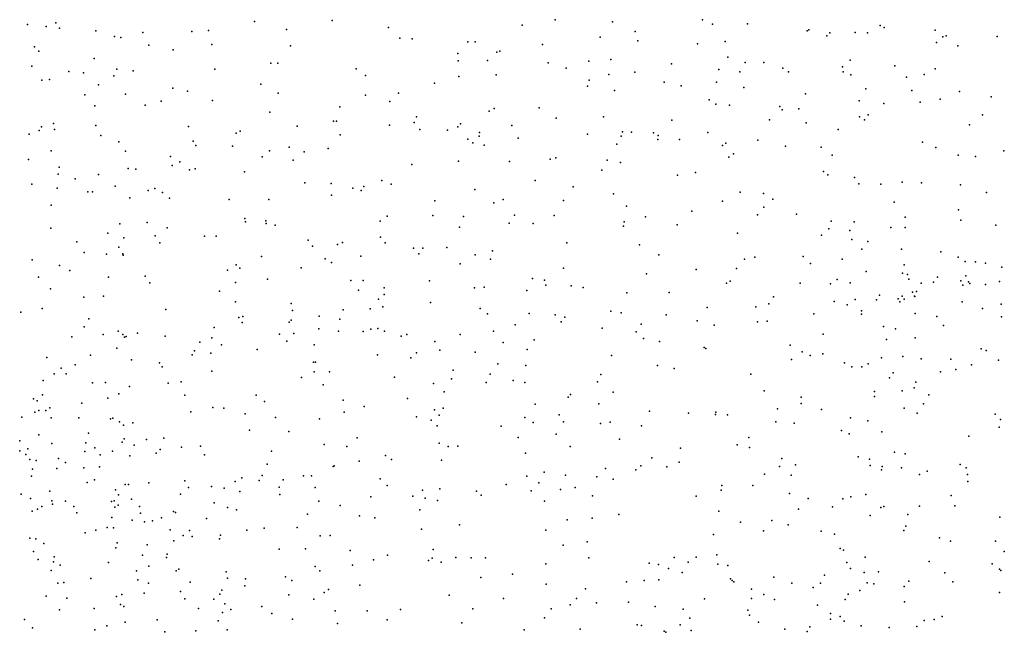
# Model space of a CAD drawing. Header units: metres. Extents: x -25 to 25, y -27.7 to 27.8.
# Tile 204 of 209: x 13.6 to 16.4, y -1.7 to 0. Entities that reach past the tile are written whole.
import ezdxf

# ---------------------------------------------------------------- set-up
doc = ezdxf.new("R2010")
doc.units = ezdxf.units.M

msp = doc.modelspace()

# ---------------------------------------------------------------- linework, layer by layer
for p in [(14.5263, 0.0019, 14.7801), (15.155, 0.0042, 1.4588), (15.5709, 0.0045, 1.4206), (13.6656, -0.0093, -3.2028), (13.7189, -0.015, 13.8403), (13.7457, -0.0046, 19.5099), (13.7567, -0.0196, 14.4101), (13.8591, -0.0267, 4.1123), (14.1773, -0.0259, 13.9469), (14.3071, -0.0009, 14.6344), (14.3974, -0.0232, 1.1874), (14.6847, -0.0179, 7.7715), (15.0624, -0.0112, 8.6745), (15.3171, -0.0018, 18.3364), (15.5991, -0.0083, 17.6843), (15.6984, -0.0068, 5.7912), (15.8661, -0.0266, 17.5962), (15.871, -0.0238, 9.7033), (16.0729, -0.0116, 17.4703), (16.0835, -0.0172, -7.6705), (16.2272, -0.0247, 5.0906), (13.9113, -0.043, -17.0554), (13.9295, -0.046, 19.5341), (13.992, -0.0316, 1.2051), (14.1294, -0.0286, -0.7962), (14.7166, -0.0478, 13.8815), (14.7518, -0.0496, 8.1239), (15.2818, -0.045, 18.6559), (15.3806, -0.0284, 6.8852), (15.3882, -0.0551, 9.0285), (15.9222, -0.0409, 5.4179), (15.9303, -0.0324, 1.1167), (16.0016, -0.0316, -0.992), (16.0365, -0.0325, 9.806), (16.2489, -0.0442, 17.4332), (16.2586, -0.0413, 0.9285), (16.4031, -0.0427, 17.3297), (13.686, -0.0726, -3.7897), (14.0085, -0.0671, 3.8976), (14.0771, -0.0807, 3.5362), (14.1866, -0.0652, 14.5089), (14.4085, -0.0691, -17.3605), (14.909, -0.0576, 8.3544), (14.929, -0.0577, 19.3843), (15.1196, -0.0659, 19.2016), (15.5571, -0.064, 6.5023), (15.6346, -0.0567, 6.2292), (16.2317, -0.0596, -9.3949), (16.2913, -0.0697, 9.9535), (13.6978, -0.084, 19.8169), (13.8546, -0.1048, 3.3592), (14.8806, -0.0907, 14.6824), (14.9645, -0.1109, 1.411), (14.9907, -0.0876, -18.246), (14.9989, -0.0848, 14.3531), (15.3126, -0.1083, 18.4627), (15.6426, -0.1012, -9.8305), (15.988, -0.1101, 5.2003), (13.6783, -0.1269, -2.985), (13.9183, -0.1357, 13.9443), (14.1947, -0.135, 1.2196), (14.3526, -0.118, 19.5483), (14.3721, -0.1186, -0.8605), (14.5933, -0.1345, 19.5342), (14.8819, -0.112, 13.944), (15.1357, -0.1173, -0.9427), (15.1864, -0.1324, 8.6694), (15.2499, -0.1124, 19.0062), (15.4838, -0.1201, 6.7209), (15.6173, -0.1363, 17.8038), (15.691, -0.1167, 1.403), (15.7442, -0.1165, 9.2937), (15.798, -0.1323, 5.5865), (15.9664, -0.1284, -9.9401), (16.1135, -0.1259, -9.7202), (16.2277, -0.1346, -1.2042), (13.7065, -0.1664, 19.9716), (13.7282, -0.1641, -1.0721), (13.7829, -0.1415, -16.9085), (13.8237, -0.1459, 1.3155), (13.9099, -0.1536, -3.8105), (13.9638, -0.1402, 19.6869), (14.6204, -0.1534, 14.7982), (14.8836, -0.156, -0.9936), (14.9891, -0.1517, 7.4859), (15.2515, -0.1666, -18.2899), (15.3068, -0.15, 18.8187), (15.38, -0.144, 8.9026), (15.6764, -0.1431, -10.169), (15.8141, -0.1426, 1.295), (15.9678, -0.143, 9.6276), (15.9901, -0.151, 17.6789), (16.1464, -0.1574, -7.2926), (16.1966, -0.1501, 1.0397), (13.866, -0.1791, 19.8471), (14.076, -0.1886, -0.9887), (14.3246, -0.1775, 14.5564), (14.8151, -0.1744, 19.4856), (15.2467, -0.1835, 7.1581), (15.4632, -0.1719, 17.9857), (15.5104, -0.1824, 1.6091), (15.6101, -0.1721, 6.3463), (15.6881, -0.1873, 6.0897), (16.0318, -0.1905, 5.0658), (13.8281, -0.2076, -3.1108), (13.9427, -0.2057, 14.3247), (14.1177, -0.197, 14.4052), (14.3732, -0.2034, 1.2611), (14.6199, -0.2085, 1.3175), (14.7134, -0.2028, 7.7937), (15.3226, -0.1952, 18.6508), (15.5897, -0.222, 9.0074), (15.8613, -0.2046, 9.3446), (16.162, -0.1952, 9.9049), (16.2422, -0.2198, -18.2076), (16.2964, -0.1985, 4.847), (16.3861, -0.2134, 10.0195), (13.856, -0.2392, 4.1098), (13.9985, -0.2368, -3.3729), (14.0429, -0.2254, 13.9596), (14.1885, -0.2238, -3.8442), (14.5476, -0.2418, -17.515), (14.6885, -0.2265, 13.9327), (14.9832, -0.2466, 8.2888), (15.11, -0.2444, 19.2929), (15.6091, -0.2341, -0.9829), (15.6468, -0.2369, -18.2947), (15.7889, -0.2404, 5.7327), (15.7958, -0.2496, -9.9637), (15.8427, -0.2476, 17.8145), (16.0131, -0.2243, -18.2751), (16.0826, -0.2321, 9.7286), (16.1854, -0.2282, 17.668), (14.3497, -0.2563, 13.9605), (14.7636, -0.2702, 7.9943), (14.9685, -0.2536, 14.3205), (15.1585, -0.274, -1.0896), (15.2915, -0.27, 1.6772), (16.0143, -0.2701, 1.2039), (16.0389, -0.2641, -1.2759), (16.3616, -0.2645, -7.4693), (13.7051, -0.2976, 14.2878), (13.7391, -0.2884, -2.8153), (13.8587, -0.2945, 3.4634), (14.1204, -0.2971, 19.7518), (14.4271, -0.2961, -5.2535), (14.5294, -0.2818, -1.0543), (14.5378, -0.2817, 14.7246), (14.6875, -0.2936, 19.5365), (14.7573, -0.286, 14.8357), (14.7734, -0.3053, 7.6756), (14.8806, -0.2984, 14.0967), (14.8879, -0.2894, 8.1518), (15.0334, -0.2939, 1.5429), (15.4847, -0.2792, 8.8555), (15.7597, -0.2781, 5.8796), (15.8633, -0.287, 1.3419), (16.0283, -0.2783, 17.7615), (16.3241, -0.2925, 4.7236), (13.6703, -0.3184, 4.3441), (13.6993, -0.3085, 20.1488), (13.7419, -0.3058, -16.7739), (13.8727, -0.3221, 20.0735), (14.2551, -0.3158, 14.4235), (14.2663, -0.3104, -1.0825), (14.5489, -0.3208, 13.9542), (14.8515, -0.3072, 1.4482), (14.9091, -0.3333, 14.7156), (14.9405, -0.3248, 19.455), (14.9415, -0.3138, -1.1681), (15.0505, -0.3304, -18.1128), (15.2463, -0.3185, 19.1346), (15.3416, -0.324, 18.4537), (15.3455, -0.3119, 6.9346), (15.3704, -0.3129, 18.248), (15.433, -0.315, 6.784), (15.4459, -0.3222, -18.2326), (15.5864, -0.3143, 1.7344), (15.9543, -0.3059, 5.2431), (13.9234, -0.3401, 14.2516), (14.1332, -0.3382, 14.3239), (14.1408, -0.3512, -5.3995), (14.2445, -0.3522, -4.9917), (14.4043, -0.3554, 14.542), (14.515, -0.3589, 1.3374), (14.9228, -0.343, 7.5121), (14.9545, -0.3503, 14.5617), (15.3288, -0.3473, 18.8203), (15.4446, -0.3336, 1.806), (15.5059, -0.3337, 18.0725), (15.6271, -0.3506, 8.9213), (15.6365, -0.3443, 17.9838), (15.7275, -0.3356, 6.0667), (15.8057, -0.3526, 9.0983), (15.9059, -0.3557, 5.585), (16.1921, -0.3413, 9.8609), (16.2291, -0.3561, -1.444), (13.7331, -0.3656, 13.9), (13.9424, -0.3672, -2.9994), (14.0695, -0.3821, -1.2033), (14.328, -0.3824, -17.0676), (14.3494, -0.3661, -4.0833), (14.4465, -0.3687, 19.6097), (15.1572, -0.3856, 7.2208), (15.6455, -0.3833, -1.2239), (15.6588, -0.374, 6.2663), (15.9372, -0.3781, -1.4327), (16.2929, -0.3783, 4.5691), (16.3416, -0.3819, 10.1116), (16.4211, -0.3659, 17.6844), (13.6685, -0.3907, -1.3432), (13.7558, -0.4118, -4.1618), (13.9506, -0.4161, 3.8773), (14.0745, -0.4074, 19.9419), (14.0961, -0.3967, -3.2375), (14.4162, -0.3924, -5.4865), (14.7511, -0.4045, 7.915), (14.8823, -0.3951, -17.9055), (15.0264, -0.3963, 7.3763), (15.1412, -0.3898, 1.6558), (15.3021, -0.3918, 1.794), (15.3392, -0.3989, 18.6019), (13.7525, -0.4321, 3.4427), (13.8665, -0.4322, 3.5694), (13.9721, -0.4175, -4.2262), (14.1228, -0.4192, 1.3641), (14.1394, -0.417, -16.8941), (14.2785, -0.425, -4.7819), (15.2871, -0.4204, 19.008), (15.5008, -0.4344, 1.9239), (15.5516, -0.4268, 6.5078), (15.9122, -0.4238, 1.4142), (15.9243, -0.4337, 17.924), (16, -0.4411, 4.9975), (13.6787, -0.4603, -2.1832), (13.7495, -0.4713, -5.5413), (13.8009, -0.4448, -5.3284), (13.9137, -0.4658, 3.7124), (14.0255, -0.4718, -5.6962), (14.4486, -0.4558, 14.0269), (14.5232, -0.4583, -3.8488), (14.5846, -0.4709, -4.5004), (14.6157, -0.4665, -4.9193), (14.666, -0.45, -17.5045), (14.6922, -0.46, 1.4382), (15.0989, -0.4497, 8.2869), (15.2056, -0.4673, 7.0881), (16.0125, -0.4592, 9.3203), (16.0745, -0.4596, 1.3222), (16.1341, -0.4547, 9.5339), (16.1894, -0.4565, 9.6993), (16.2994, -0.4618, 4.4242), (13.836, -0.482, -1.461), (13.8493, -0.4815, -4.4165), (13.9551, -0.499, -5.1943), (14.0069, -0.4783, 14.2344), (14.047, -0.4836, -4.9125), (14.0665, -0.4991, -4.5734), (14.5239, -0.4911, -17.2089), (14.6076, -0.4783, 14.0707), (14.9285, -0.4751, -1.3205), (15.3203, -0.4877, 8.5122), (15.6772, -0.4828, -1.5228), (15.743, -0.4861, 1.7587), (16.373, -0.4835, 17.7978), (13.7326, -0.5195, -1.7393), (14.2353, -0.5037, -5.786), (14.3467, -0.503, -3.4854), (14.8152, -0.5068, 8.0118), (14.9818, -0.5123, 8.1533), (15.0082, -0.5032, 1.6131), (15.1784, -0.506, 1.7568), (15.357, -0.5218, 1.9623), (15.6273, -0.5081, 18.1325), (15.7438, -0.5246, -18.0808), (15.7691, -0.5026, 8.9666), (16.112, -0.5107, 4.6781), (14.6813, -0.5501, 7.7898), (14.8104, -0.5486, 1.5383), (14.8962, -0.551, -17.7173), (15.0401, -0.5479, 19.3391), (15.152, -0.5486, -17.946), (15.4105, -0.552, 6.726), (15.5412, -0.5359, 8.7229), (15.7264, -0.5469, 6.1588), (15.8363, -0.5443, 5.9257), (16.1433, -0.5536, -17.996), (16.2939, -0.5329, 4.2488), (13.9264, -0.5721, 3.9188), (14.0042, -0.5679, 20.1524), (14.0602, -0.5833, -5.4427), (14.2793, -0.5571, 1.4187), (14.2816, -0.5666, -3.1679), (14.3389, -0.5632, -16.9429), (14.34, -0.571, 14.0553), (14.365, -0.5757, -5.0545), (14.6609, -0.5645, 19.5282), (14.8854, -0.5818, 14.347), (15.0252, -0.5697, 7.246), (15.0936, -0.5709, -1.5105), (15.348, -0.5786, -1.6157), (15.3498, -0.5664, 18.5998), (15.4995, -0.575, -17.9919), (15.9345, -0.5645, 5.7446), (15.9992, -0.5659, 5.1697), (16.1022, -0.5826, 17.9669), (16.1429, -0.5821, 4.5278), (16.2999, -0.5614, 1.3543), (16.3991, -0.5756, 10.2394), (13.7319, -0.5846, 4.4212), (13.8932, -0.598, 1.5541), (14.0268, -0.6058, -2.6497), (14.1655, -0.6072, -16.7735), (14.1984, -0.6067, -1.4032), (14.6624, -0.6099, 14.191), (15.6697, -0.5982, 8.8185), (15.9073, -0.6044, 1.7364), (15.9278, -0.586, 18.0162), (15.9872, -0.5908, 5.5181), (13.8057, -0.6232, 14.2263), (13.9238, -0.6376, 4.1072), (13.9381, -0.6114, -2.4395), (14.0393, -0.6257, -5.8705), (14.4581, -0.6182, 19.6162), (14.4706, -0.6347, 14.1465), (14.5411, -0.6302, 14.6604), (14.5552, -0.6249, -4.7657), (14.6755, -0.6258, 14.8269), (14.8493, -0.6384, 19.4296), (15.1885, -0.6257, 19.1075), (15.3929, -0.6309, 2.0844), (15.9921, -0.6164, 1.6055), (16.0374, -0.622, 9.2556), (13.8259, -0.6526, -16.604), (13.889, -0.6575, -4.6462), (13.935, -0.657, -1.8315), (13.9361, -0.6609, -2.1233), (14.3266, -0.6645, 14.3853), (14.6068, -0.663, -5.6426), (14.7552, -0.6407, -4.0005), (14.7703, -0.6566, -3.7659), (14.7822, -0.6409, 7.3955), (14.9299, -0.6594, 1.6578), (14.9784, -0.6483, 14.6699), (15.4482, -0.6596, 8.5676), (15.7183, -0.6657, 18.1915), (15.8551, -0.6639, 2.2695), (16.021, -0.6435, 4.966), (16.1327, -0.6434, 1.5283), (16.2438, -0.6514, -1.6722), (16.2925, -0.6659, 3.8213), (13.6791, -0.6735, 3.438), (13.7565, -0.6896, -5.8734), (14.2553, -0.6877, 19.8584), (14.5059, -0.6712, -3.2792), (14.524, -0.6814, 1.5273), (14.8869, -0.6853, -17.4445), (14.9723, -0.6721, 14.4904), (15.6892, -0.6716, 6.2504), (15.876, -0.6841, 9.0034), (15.9651, -0.672, 2.0544), (16.1402, -0.6881, -17.7622), (16.3124, -0.6787, -17.627), (16.3411, -0.6788, 1.5281), (16.3701, -0.6826, 3.6353), (16.4159, -0.6941, 11.7855), (13.6971, -0.7223, 4.5852), (13.7859, -0.7034, 1.6784), (13.8942, -0.7222, 3.9047), (13.9977, -0.7202, 20.2016), (14.2306, -0.7025, -5.4816), (14.2652, -0.6976, -2.666), (14.4386, -0.6959, -2.9011), (15.179, -0.6975, 1.9066), (15.4128, -0.7129, 18.5241), (15.5532, -0.7009, 18.3673), (15.6666, -0.6977, -17.8242), (16.0325, -0.7063, 5.2656), (16.1357, -0.711, 1.7904), (16.1499, -0.7148, 2.2023), (16.3143, -0.7187, 2.6645), (14.0109, -0.7388, 14.2416), (14.2532, -0.738, 1.5537), (14.3438, -0.7278, -6.0147), (14.5781, -0.7321, -1.4542), (14.6129, -0.7316, 7.6595), (14.8002, -0.7328, 14.8811), (15.0915, -0.7265, 6.9921), (15.1255, -0.7312, -1.8103), (15.1291, -0.7449, -17.5979), (15.2004, -0.7467, 18.9264), (15.6384, -0.7394, 2.3269), (15.6487, -0.7339, -1.84), (15.8471, -0.7396, 6.0014), (15.9325, -0.7416, 2.4932), (15.9512, -0.7296, 18.077), (15.9878, -0.7387, 9.1443), (16.1537, -0.7285, 2.5317), (16.1881, -0.7393, 9.4782), (16.223, -0.7363, 3.4972), (16.2342, -0.7228, 2.3823), (16.3002, -0.7327, 2.1314), (16.3055, -0.745, 3.1512), (16.3217, -0.7354, 2.9639), (16.3255, -0.7408, 1.9681), (16.3694, -0.7428, 9.95), (16.4092, -0.7352, 1.7558), (13.7311, -0.7559, 20.3524), (13.8805, -0.7765, 20.3031), (14.2083, -0.7624, -2.3997), (14.6005, -0.7589, -3.0465), (14.6726, -0.7529, 7.3624), (14.6728, -0.7716, 7.8424), (14.9271, -0.7529, 7.1318), (14.9549, -0.7506, 19.282), (15.0755, -0.7606, 8.1778), (15.2343, -0.7519, 8.3107), (15.3577, -0.7664, -17.6878), (15.4766, -0.7663, 2.265), (15.7713, -0.7778, 8.8628), (16.0707, -0.7738, 2.7654), (16.1348, -0.7759, 4.5119), (16.1637, -0.7646, 2.9019), (16.1695, -0.776, -17.393), (16.1699, -0.7772, 3.3234), (16.1751, -0.763, 3.8884), (13.825, -0.7795, 13.7545), (14.2527, -0.792, 14.1034), (14.41, -0.7966, -5.6124), (14.6564, -0.7851, 1.6268), (14.8036, -0.794, 19.3649), (15.7585, -0.7976, -17.618), (15.9426, -0.7914, 2.6683), (15.9797, -0.8011, 5.732), (16.0022, -0.7852, -17.5905), (16.0621, -0.7862, 5.1315), (16.1229, -0.784, 18.0449), (16.128, -0.7926, 9.3452), (16.1399, -0.7843, 3.1234), (16.3042, -0.7923, 11.8723), (16.4137, -0.7989, 11.5609), (13.6471, -0.8217, 3.3886), (13.7073, -0.8109, 3.5382), (14.0563, -0.8139, 1.6329), (14.4135, -0.8167, -4.5404), (14.4889, -0.833, 7.3547), (14.5566, -0.8144, -16.9022), (14.633, -0.8118, -2.829), (14.6688, -0.8062, 14.8346), (14.9436, -0.8106, 8.0686), (14.9638, -0.8257, 1.8222), (15.0816, -0.8248, 19.0528), (15.1556, -0.8291, 1.9937), (15.3123, -0.8182, -1.8948), (15.3414, -0.8236, 18.6344), (15.4682, -0.8291, 6.5351), (15.5844, -0.8084, 6.393), (15.7211, -0.8059, 18.2923), (15.8851, -0.8265, -3.4156), (16.0197, -0.8179, -1.9068), (16.0197, -0.827, 2.9107), (16.171, -0.825, 4.2182), (16.3617, -0.8107, 12.1018), (13.8389, -0.8404, 3.82), (14.2628, -0.8369, -1.7847), (14.2716, -0.8505, -2.0025), (14.2735, -0.8337, -16.6218), (14.4043, -0.8493, 1.641), (14.4106, -0.8441, 14.5209), (14.5477, -0.8414, 14.6836), (15.0423, -0.8575, -17.2077), (15.1722, -0.8488, 6.8299), (15.1823, -0.8356, -3.4974), (15.3975, -0.8555, -3.4906), (15.5556, -0.8455, -17.4785), (15.6039, -0.8584, 8.68), (15.7263, -0.849, -17.2719), (15.7531, -0.8464, 6.1612), (16.2328, -0.8339, -16.9243), (16.251, -0.8591, 9.5849), (16.4147, -0.8345, 10.1222), (13.8258, -0.8624, 7.1271), (13.8799, -0.8844, -16.4209), (13.9215, -0.8755, 4.3772), (13.9352, -0.884, 6.9508), (13.9769, -0.8805, 13.8387), (14.1924, -0.8646, -4.4927), (14.3774, -0.8834, 19.677), (14.4178, -0.8816, 7.5074), (14.4887, -0.868, -1.6825), (14.5442, -0.8748, 7.6992), (14.613, -0.8756, -2.3004), (14.6352, -0.8692, 19.4475), (14.6545, -0.8679, 7.176), (14.6739, -0.8752, 14.3412), (14.7366, -0.8845, -2.5312), (14.8873, -0.884, 19.2123), (14.9816, -0.8748, 6.9473), (15.2883, -0.8667, 6.7081), (15.384, -0.8767, -17.3291), (15.9117, -0.8831, 2.8075), (16.082, -0.862, 4.8809), (16.1156, -0.8682, -3.4478), (13.7912, -0.8908, 6.8915), (13.9397, -0.8917, 4.1293), (13.9446, -0.8902, 14.3028), (14.0542, -0.8893, 7.0711), (14.1528, -0.9059, 14.3463), (14.1858, -0.8934, 7.2103), (14.214, -0.9139, 1.6967), (14.3982, -0.9029, 7.1632), (14.4755, -0.9134, -5.9494), (14.7203, -0.8896, -4.4155), (14.816, -0.9042, -2.78), (15.0082, -0.907, -3.9093), (15.0964, -0.8995, -1.9767), (15.4045, -0.8953, 8.4576), (15.4499, -0.9041, -17.0891), (15.8186, -0.9146, -16.8706), (16.0903, -0.8984, 3.5958), (16.1715, -0.8935, 4.0696), (13.8437, -0.9432, 1.7798), (13.9182, -0.9235, -5.8422), (14.1309, -0.9421, 6.9366), (14.1378, -0.931, -6.0966), (14.1832, -0.9369, -16.4306), (14.3143, -0.9268, 14.1842), (14.6537, -0.9416, 1.7733), (14.764, -0.9358, 7.0246), (14.83, -0.9287, 1.84), (14.9297, -0.9345, 14.3967), (15.0758, -0.9268, 14.7006), (15.3139, -0.9434, 2.2435), (15.5755, -0.9209, 2.4759), (15.5807, -0.9242, -3.1984), (15.8524, -0.9334, -3.1651), (15.8747, -0.9433, -3.5928), (15.9109, -0.9387, 9.0194), (16.3573, -0.9248, 9.7963), (16.3716, -0.9294, 11.7162), (13.7205, -0.9497, 14.3445), (13.8002, -0.9703, 20.3133), (13.9599, -0.956, 6.7633), (14.0386, -0.9649, 20.1562), (14.473, -0.9628, 7.0312), (14.4789, -0.9625, 1.7519), (14.7476, -0.9499, 19.2734), (14.9936, -0.9671, 14.8493), (15.0724, -0.9717, -17.0071), (15.4441, -0.9716, 18.5584), (15.8226, -0.9553, 18.2833), (15.9715, -0.9641, 3.2902), (16.039, -0.9675, 5.5158), (16.0758, -0.9505, 5.3298), (16.1365, -0.9469, 3.8725), (16.1878, -0.9536, 12.111), (16.2715, -0.9539, 12.2636), (16.3302, -0.9698, 18.0864), (16.4067, -0.9566, 9.9523), (13.7411, -0.9951, 6.698), (13.761, -0.9799, 3.7482), (13.7748, -0.9952, -4.4861), (14.0465, -0.9762, 7.292), (14.1865, -0.9881, 7.3675), (14.4747, -0.9903, 14.317), (14.5185, -0.9898, 19.474), (14.8677, -0.9856, -16.9259), (14.9716, -0.9965, -3.0515), (15.2839, -0.9975, -1.7531), (15.4906, -0.9808, 6.4949), (15.7075, -0.9964, 6.2386), (15.9929, -0.9754, 18.1982), (16.0204, -0.9756, 9.1873), (16.1092, -0.9931, 9.3183), (16.2424, -0.9902, -3.6403), (16.2861, -0.9835, 11.8983), (13.7105, -1.014, 4.9179), (13.8497, -1.0209, 3.916), (13.8863, -1.0198, 7.2568), (14.0633, -1.0221, 1.7918), (14.0997, -1.0179, 13.9327), (14.4397, -1.0063, -16.5639), (14.5003, -1.0265, 14.6585), (14.7016, -1.0051, -1.4385), (14.8114, -1.0225, 8.0113), (14.8626, -1.0093, 19.1004), (14.9602, -1.0203, 8.0901), (15.0368, -1.0139, 14.5056), (15.0695, -1.02, 2.0947), (15.275, -1.0185, 18.6507), (16.0991, -1.0067, 5.034), (16.1727, -1.0195, 4.4732), (13.7083, -1.0552, 9.7032), (13.9235, -1.0521, 6.5074), (13.9535, -1.0316, 4.3362), (14.1097, -1.0558, 20.0415), (14.8422, -1.0466, 14.8743), (15.1981, -1.0535, 8.248), (15.3185, -1.0469, -16.9505), (15.7447, -1.0434, 8.8263), (16.056, -1.0451, -16.7163), (16.1349, -1.0431, 4.6966), (16.1686, -1.0351, -1.9318), (16.2098, -1.0547, 9.5001), (13.6831, -1.0659, 13.629), (13.6937, -1.0714, 3.5914), (13.819, -1.0786, 1.8867), (13.8927, -1.0642, 4.6698), (14.3114, -1.0561, 19.7183), (14.3349, -1.0736, 7.5405), (14.5567, -1.07, 1.8775), (14.7383, -1.0654, 6.8765), (15.0987, -1.081, -1.3346), (15.192, -1.0611, 2.2254), (15.2782, -1.0803, -1.5363), (15.8492, -1.0614, -1.8188), (15.8498, -1.079, 3.1062), (16.0564, -1.0592, 3.7189), (16.1947, -1.0806, 18.2027), (13.6866, -1.1039, 9.9524), (13.6978, -1.0992, 9.5333), (13.7176, -1.0991, 6.5386), (13.7291, -1.0912, 5.0845), (14.1269, -1.1028, 14.4328), (14.1895, -1.0902, 19.8842), (14.2198, -1.0929, -16.1487), (14.2806, -1.1087, 6.7116), (14.5595, -1.1037, 6.8411), (14.6165, -1.0881, 7.8857), (14.8149, -1.0967, 14.3808), (14.8388, -1.0924, -4.1836), (15.1666, -1.1114, 6.7354), (15.4219, -1.1009, -3.0387), (15.5313, -1.1063, -3.6595), (15.6078, -1.1106, 2.6726), (15.6088, -1.1037, -1.7091), (15.6414, -1.1109, -16.8019), (15.783, -1.0941, 2.9619), (15.9065, -1.0966, 3.3784), (16.1398, -1.0922, -3.1995), (16.1764, -1.1066, 4.0788), (16.3969, -1.1097, -16.5381), (13.6502, -1.1181, -16.0631), (13.7332, -1.1202, 14.4206), (13.8112, -1.1198, 6.3921), (13.9001, -1.1224, 4.963), (13.9068, -1.1206, 13.7341), (13.9259, -1.1311, 4.4525), (13.9632, -1.1341, 6.3658), (14.366, -1.1191, 14.2289), (14.49, -1.1222, -1.3069), (14.7641, -1.1174, -1.1164), (14.8055, -1.1266, 19.0007), (14.8281, -1.1124, -2.5097), (15.0698, -1.1192, 18.6944), (15.0936, -1.1333, 14.8462), (15.1788, -1.1315, -3.0602), (15.2836, -1.1357, 2.363), (15.3109, -1.1318, 6.6342), (15.7784, -1.1315, 6.0798), (15.8301, -1.1351, 18.3616), (15.9889, -1.1193, 18.2691), (16.0381, -1.1281, 5.4531), (16.4122, -1.1243, 9.9009), (13.8379, -1.1634, 9.757), (13.9372, -1.1402, 4.2148), (14.2923, -1.1547, 14.4783), (14.4033, -1.1584, 7.674), (14.8219, -1.1428, -2.9241), (15.0026, -1.1436, 6.792), (15.1584, -1.166, -1.1056), (15.3991, -1.1423, 18.5928), (15.9631, -1.1553, 9.166), (15.985, -1.1645, 3.6105), (16.0774, -1.1597, -3.766), (16.408, -1.146, -3.7328), (13.644, -1.1845, 2.0905), (13.6984, -1.1674, 9.3764), (13.7347, -1.1924, 5.4202), (13.8311, -1.1904, 9.5557), (13.9331, -1.1883, 20.119), (13.9391, -1.1789, 4.8089), (14.0017, -1.1811, -0.7521), (14.0504, -1.1776, 13.87), (14.5037, -1.1946, -16.3228), (14.5962, -1.1765, 19.2338), (14.8281, -1.1912, -0.899), (15.0511, -1.1756, 14.4704), (15.3365, -1.1804, -3.7588), (15.702, -1.1753, 6.2117), (16.323, -1.1713, 18.2558), (13.6447, -1.2125, 10.1183), (13.6671, -1.207, 3.0307), (13.8274, -1.215, -1.1073), (13.8563, -1.2046, -0.2912), (13.9055, -1.2138, 4.0697), (13.9671, -1.1966, -16.0376), (14.0292, -1.2197, 5.171), (14.0408, -1.2091, -4.3571), (14.101, -1.203, 19.9474), (14.1547, -1.1998, 6.4749), (14.3548, -1.2137, -1.9082), (14.5671, -1.2011, -0.8765), (14.8528, -1.2007, 18.8289), (14.881, -1.1996, -3.2165), (15.0715, -1.2197, 8.1817), (15.1971, -1.2007, 14.7537), (15.5087, -1.2053, -1.4377), (15.6685, -1.1961, 2.8457), (15.7036, -1.2036, 8.8001), (16.1127, -1.2168, 4.8582), (16.1434, -1.2215, 3.9738), (13.6613, -1.2232, 5.7599), (13.6724, -1.237, 6.1695), (13.6908, -1.2403, -4.443), (13.7535, -1.2345, 6.031), (13.7735, -1.2461, 3.821), (13.8715, -1.2239, 5.5942), (13.955, -1.2269, 5.3822), (14.166, -1.2242, 1.9993), (14.6022, -1.2424, 2.0795), (14.6761, -1.2263, 14.3657), (14.6931, -1.2375, 19.0011), (14.8343, -1.2392, 14.8324), (15.4285, -1.2323, 6.5213), (15.5048, -1.2454, 18.5388), (15.7946, -1.2342, -3.6794), (16.0102, -1.2302, -3.3468), (16.042, -1.2368, -1.737), (13.6803, -1.265, 2.8249), (13.7484, -1.2626, -2.8835), (13.8246, -1.2611, 7.3624), (13.869, -1.2581, 10.0014), (14.3426, -1.2509, -0.6843), (14.5291, -1.2568, -2.9052), (14.5317, -1.2554, 7.8923), (15.1241, -1.2729, -3.3308), (15.2972, -1.2632, 8.3358), (15.3833, -1.2662, 2.5502), (15.3969, -1.255, -3.185), (15.4701, -1.2584, 8.5089), (15.7885, -1.2573, -1.5939), (15.8339, -1.2526, 5.9374), (16.044, -1.2542, 5.2937), (16.0761, -1.2666, -16.5124), (16.0784, -1.2573, 5.0264), (16.1326, -1.2612, 12.0852), (16.205, -1.27, 12.4949), (16.2985, -1.2517, -3.8788), (16.3151, -1.2611, -16.3915), (13.677, -1.2844, 20.205), (13.8342, -1.3023, 14.4562), (13.8548, -1.2945, 9.4287), (14.0082, -1.3036, 14.451), (14.1105, -1.2974, 6.3248), (14.2518, -1.2991, -4.2878), (14.2708, -1.2889, 14.1283), (14.3203, -1.2963, -2.1192), (14.3287, -1.283, -15.9429), (14.3874, -1.2944, -2.3225), (14.4447, -1.2836, -2.5791), (14.4674, -1.2833, 19.3045), (14.6609, -1.2923, -4.2116), (15.0757, -1.2844, 6.708), (15.1095, -1.3032, 14.8679), (15.184, -1.2821, 18.6306), (15.2727, -1.2859, 14.6154), (15.3192, -1.2933, -0.9821), (15.7458, -1.2785, 3.1339), (15.8216, -1.2819, 3.3595), (16.1835, -1.2797, 4.3371), (16.3186, -1.2793, 9.6701), (16.3194, -1.2994, 18.3935), (13.7286, -1.3273, -1.3029), (13.9143, -1.3232, 5.9261), (13.9416, -1.308, 20.0123), (13.9508, -1.3084, 6.0961), (14.1205, -1.3169, 13.9493), (14.1854, -1.3141, 14.456), (14.2207, -1.3181, 19.6606), (14.2651, -1.3282, 7.6491), (14.3765, -1.3155, 7.7622), (14.4779, -1.3169, 14.5518), (14.6811, -1.3107, -0.7016), (14.781, -1.3243, -16.5316), (14.8296, -1.3205, 8.1122), (14.9336, -1.3267, -4.0269), (15.0172, -1.3083, -16.704), (15.0872, -1.3263, 2.3816), (15.17, -1.3223, 14.5039), (15.212, -1.3162, 6.6414), (15.6233, -1.3238, 2.9336), (15.6252, -1.3104, -3.278), (15.7128, -1.3107, 6.1366), (15.8161, -1.3333, -3.4257), (13.6483, -1.3354, -3.1759), (13.6746, -1.3474, 14.4815), (13.735, -1.3545, 2.6629), (13.7736, -1.3554, -15.8886), (13.9032, -1.3563, -2.569), (13.9109, -1.3538, 0.0335), (13.9228, -1.3374, -1.4432), (13.9599, -1.3496, 4.8603), (14.0978, -1.3354, -0.2277), (14.1928, -1.3602, 2.1976), (14.3786, -1.3362, 6.5675), (14.4882, -1.3546, 14.2948), (14.6346, -1.3427, 14.6471), (14.7537, -1.3405, 18.7952), (14.7883, -1.347, 14.3654), (14.8232, -1.3533, 6.7264), (14.9466, -1.3383, -0.7161), (15.1254, -1.3551, -3.9094), (15.2605, -1.3396, -16.7387), (15.5532, -1.3407, 6.3459), (15.8696, -1.3479, 5.8118), (15.967, -1.3485, -3.7544), (15.9896, -1.3427, 3.7312), (16.0323, -1.3366, 12.4373), (16.2729, -1.3392, -1.8217), (13.679, -1.383, 3.4852), (13.6944, -1.3778, 3.2133), (13.7069, -1.3704, 9.1205), (13.7367, -1.3631, 3.0194), (13.7965, -1.3701, 2.405), (13.8054, -1.3881, -2.3329), (13.9128, -1.3717, 4.1163), (13.9217, -1.3662, 2.2604), (13.9822, -1.3705, 5.5621), (13.9852, -1.389, 19.8835), (14.0779, -1.3838, -1.6483), (14.0838, -1.3868, 5.3189), (14.2304, -1.3726, 6.4124), (14.2558, -1.3799, -2.5492), (14.548, -1.3672, -16.0576), (14.7734, -1.3796, 14.7312), (15.6175, -1.3833, 8.7567), (15.8423, -1.3773, -16.5728), (15.9376, -1.3712, 5.6216), (16.0747, -1.3734, 3.9046), (16.0824, -1.3704, -3.5022), (16.1837, -1.3689, 18.4334), (16.2832, -1.3683, 11.9432), (13.9039, -1.4016, 13.8312), (13.9615, -1.4087, 2.4529), (13.9958, -1.4132, 9.5955), (14.0185, -1.4103, -15.8671), (14.0445, -1.4026, 5.0497), (14.1712, -1.4037, -1.9833), (14.4559, -1.3922, 7.9377), (14.6031, -1.3967, -3.3422), (14.6465, -1.4021, 6.6645), (15.189, -1.4079, -0.6848), (15.2597, -1.4032, 14.8686), (15.3348, -1.3925, -3.3607), (15.6787, -1.4144, -1.2764), (15.7668, -1.4097, 5.9688), (16.044, -1.3954, 12.1622), (16.1506, -1.3927, 4.4638), (16.4105, -1.4006, 11.825), (13.8286, -1.4442, 19.9758), (13.8587, -1.4374, 7.4784), (13.8911, -1.4297, 10.1128), (13.9084, -1.4304, 4.595), (14.0688, -1.4361, 19.7419), (14.123, -1.4378, -2.8149), (14.2846, -1.4372, -0.2777), (14.3336, -1.4317, 19.3667), (14.427, -1.4298, -3.2008), (14.7776, -1.4343, 2.3619), (14.885, -1.4221, 18.6519), (15.1293, -1.4373, 18.6134), (15.7428, -1.4384, 3.3323), (15.8132, -1.4221, 9.1364), (15.9058, -1.4402, 9.2618), (16.1392, -1.4375, 4.123), (16.145, -1.4258, -1.6777), (13.673, -1.46, 20.0617), (13.6892, -1.4616, -4.4521), (13.9193, -1.4724, 2.7948), (14.0786, -1.4674, 7.6175), (14.1058, -1.4517, 9.7337), (14.1312, -1.4553, 6.2431), (14.2083, -1.4615, 2.449), (14.2109, -1.4515, 19.5366), (14.4918, -1.4532, -4.2312), (14.52, -1.4516, 2.3427), (15.2452, -1.4699, 14.5348), (15.6018, -1.4494, -1.0158), (15.9435, -1.4478, 5.4862), (16.2396, -1.4583, -4.0345), (16.2707, -1.4676, -3.5519), (16.3981, -1.4678, 18.7487), (13.6833, -1.497, -2.0796), (13.7126, -1.4746, -1.6054), (13.9156, -1.4871, 4.3434), (14.0033, -1.4786, 5.8344), (14.3767, -1.4905, 19.1743), (14.4503, -1.49, 6.5271), (14.5767, -1.4948, 14.2837), (14.8113, -1.4914, 6.6509), (15.1779, -1.4789, 6.6064), (15.9598, -1.4887, -16.3159), (15.9689, -1.4932, 18.472), (16.4228, -1.4969, 10.5192), (13.6963, -1.5201, 14.5114), (13.7393, -1.5265, 3.1601), (13.7414, -1.5119, 13.8417), (13.8949, -1.5282, 4.0136), (13.9904, -1.5079, -3.0656), (14.0582, -1.5144, 6.0178), (14.0599, -1.5047, 0.1686), (14.6423, -1.5206, 18.762), (14.6821, -1.5073, 14.6214), (14.7976, -1.5224, 8.1962), (14.8079, -1.516, -16.1985), (14.8336, -1.5275, -4.0632), (14.8752, -1.5139, 14.3448), (14.9177, -1.5149, -3.5965), (14.959, -1.5155, 2.5093), (15.2502, -1.515, -3.5339), (15.4906, -1.5139, 8.5973), (15.5306, -1.5274, 6.2723), (15.5529, -1.5132, -0.7677), (15.6119, -1.5067, 3.1622), (15.9782, -1.5282, 4.973), (16.03, -1.513, 4.7239), (16.2105, -1.5252, 12.5969), (13.7324, -1.5511, 9.9524), (13.7582, -1.5362, 3.7355), (13.974, -1.5519, 13.8891), (14.008, -1.5387, 4.9499), (14.0855, -1.5522, 5.6575), (14.0929, -1.5469, 5.104), (14.2265, -1.5544, 14.0443), (14.4778, -1.5399, 18.9184), (14.4906, -1.5515, -0.3755), (14.5832, -1.5361, 8.1635), (15.1289, -1.5317, 14.4447), (15.4206, -1.5304, 6.3999), (15.4472, -1.5338, -3.7903), (15.4755, -1.5453, 18.5692), (15.6147, -1.5334, 8.8978), (15.6426, -1.5371, -3.5311), (15.9889, -1.5452, 12.1703), (16.0681, -1.5545, 9.4899), (16.3881, -1.5324, -16.1213), (16.4094, -1.5473, 18.8871), (16.4134, -1.5511, 10.0787), (13.8451, -1.573, 14.4852), (13.9771, -1.5768, 9.4286), (14.1255, -1.5838, -4.3205), (14.2303, -1.5721, 7.9475), (14.2816, -1.5746, 2.5846), (14.394, -1.5689, 8.0835), (14.4125, -1.5791, 14.1317), (14.9453, -1.5705, 14.8329), (15.0349, -1.5608, 8.2588), (15.3568, -1.5829, 2.8853), (15.4064, -1.579, 14.708), (15.4477, -1.5772, 3.0099), (15.5132, -1.5567, -16.5181), (15.6501, -1.5746, 6.0322), (15.6552, -1.5789, 18.5342), (15.6594, -1.5825, 3.3301), (15.7723, -1.5695, 5.7402), (15.915, -1.564, -3.6608), (16.0272, -1.5567, 4.0168), (16.1529, -1.5806, 12.0116), (16.2547, -1.5575, 9.6673), (16.2779, -1.583, 11.9131), (13.7521, -1.5864, -15.6763), (13.7683, -1.5844, 8.9191), (14.0072, -1.5866, -15.741), (14.0982, -1.6102, 2.7592), (14.2149, -1.6062, -3.1768), (14.2795, -1.5943, 9.8377), (14.5154, -1.6049, -3.4562), (14.604, -1.5921, 6.5507), (15.1299, -1.5897, -0.4003), (15.2408, -1.6025, -3.8737), (15.709, -1.6039, -16.3706), (15.8227, -1.5863, 5.571), (15.8836, -1.599, 9.3632), (15.9045, -1.5864, 3.7655), (16.0152, -1.6076, 12.5517), (16.0353, -1.5861, 4.5264), (16.0549, -1.5889, 4.2076), (16.1399, -1.5958, 18.6766), (13.7188, -1.6229, 3.3434), (13.7766, -1.6287, -3.3946), (13.9175, -1.6244, 4.4241), (13.9323, -1.619, 7.7604), (13.9949, -1.6153, 19.5907), (14.1099, -1.6313, 5.799), (14.1915, -1.6322, 5.3794), (14.2088, -1.618, -15.7919), (14.404, -1.62, 6.3903), (14.4742, -1.6314, 8.2296), (14.5035, -1.6133, 14.4621), (14.8558, -1.6203, 2.6017), (15.0092, -1.6295, 14.3633), (15.2155, -1.6295, -16.3651), (15.577, -1.6313, -0.2294), (15.7097, -1.6298, 3.4717), (15.7438, -1.6188, -0.4761), (15.7745, -1.6326, -0.7933), (15.974, -1.6332, 18.6027), (15.9826, -1.6178, -16.0658), (16.141, -1.6393, -4.0751), (16.4095, -1.6133, -1.8108), (13.756, -1.6615, 19.7602), (13.8541, -1.6581, 9.9155), (13.9287, -1.6472, 4.7152), (13.9381, -1.6526, 9.1806), (14.1484, -1.6578, 5.9609), (14.2227, -1.645, 19.1496), (14.2396, -1.6611, 2.7235), (14.3278, -1.6521, 10.1486), (14.5343, -1.6643, 2.6335), (14.6247, -1.6645, 8.2707), (14.7183, -1.6614, -15.9604), (14.9228, -1.6589, -0.3716), (15.1435, -1.6591, 14.9702), (15.1975, -1.6479, 2.8326), (15.2719, -1.642, 6.4676), (15.362, -1.64, -0.2116), (15.4376, -1.6521, 15.0298), (15.5167, -1.6596, 6.1898), (15.699, -1.6629, 9.2671), (15.8958, -1.6486, 12.3085), (13.6574, -1.6893, -3.6524), (14.0321, -1.6906, 14.45), (14.2039, -1.6931, 5.5839), (14.2161, -1.6697, 6.1078), (14.3552, -1.6722, 0.0497), (14.414, -1.6885, -15.8598), (14.6811, -1.6903, 18.8072), (15.1248, -1.6842, 18.7172), (15.5357, -1.6852, 9.0092), (15.7034, -1.6773, -15.9985), (15.9322, -1.6724, 3.9405), (15.9324, -1.6884, 4.6572), (15.9592, -1.6809, -1.3593), (15.971, -1.694, 4.4103), (16.197, -1.6921, -3.6827), (16.2245, -1.6895, 12.6917), (16.2471, -1.6806, -1.6387), (13.6798, -1.713, 14.5598), (13.8557, -1.7187, 7.9393), (13.8904, -1.7074, 8.7075), (13.9418, -1.6965, 8.9593), (14.141, -1.7213, 8.2334), (14.2294, -1.7181, 14.0585), (14.5408, -1.7001, 6.4263), (14.892, -1.6983, 6.5494), (15.0681, -1.7183, -3.681), (15.2254, -1.7167, 8.455), (15.387, -1.704, -16.1797), (15.3986, -1.7063, 3.1161), (15.4629, -1.722, 18.6705), (15.5084, -1.7045, 14.7732), (15.5393, -1.7202, 6.0337), (15.7294, -1.6966, 18.6022), (15.8031, -1.7161, -15.741), (15.8741, -1.7103, -0.9902), (16.0185, -1.7069, 18.7331), (16.0976, -1.7116, 9.5352), (16.176, -1.7092, 18.8699), (14.0536, -1.7236, 19.3086), (15.4678, -1.7254, -15.731), (15.8664, -1.723, 4.9112)]:
    msp.add_point(p)

doc.saveas('drawing.dxf')
